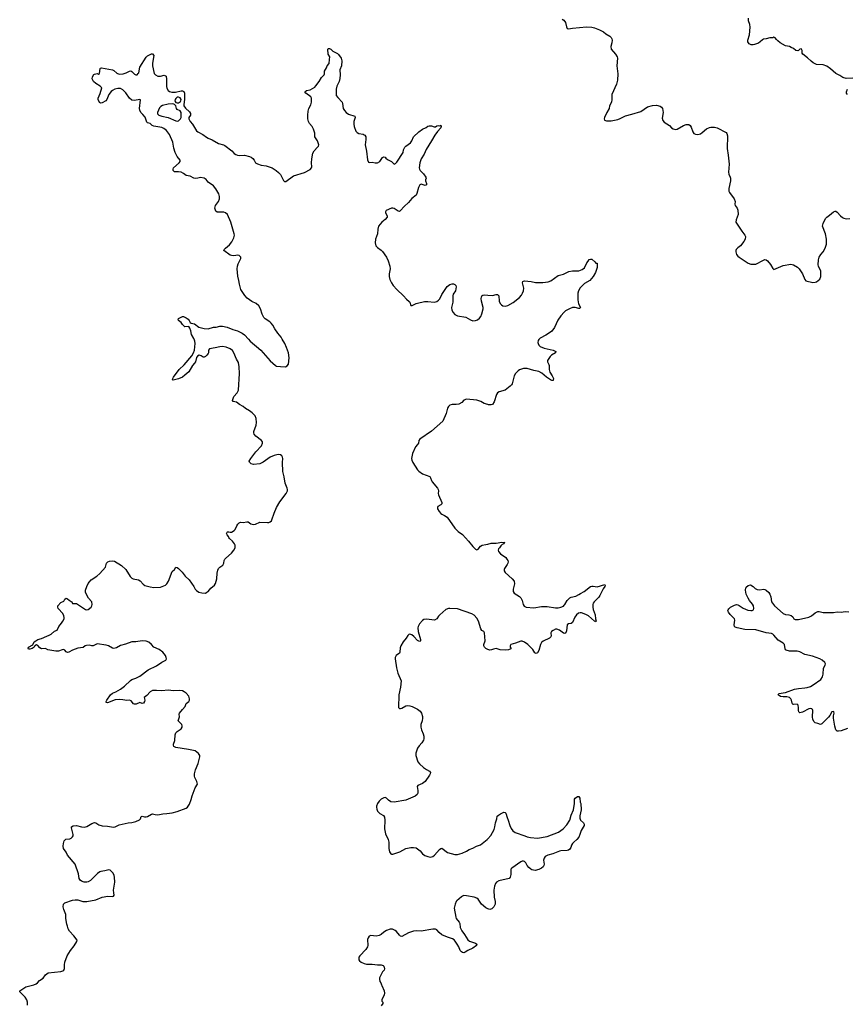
# Model space of a CAD drawing. Header units: inches. Extents: x 1933542 to 2138349, y 524876 to 666658.
# Tile 7 of 81: x 1962752 to 1975565, y 539699 to 554946. Entities that reach past the tile are written whole.
import ezdxf

# ---------------------------------------------------------------- set-up
doc = ezdxf.new("R2010")
doc.units = ezdxf.units.IN
doc.header["$MEASUREMENT"] = 0
for name, color, linetype in [('B9563', 7, 'Continuous'), ('B9564', 7, 'Continuous'), ('B9565', 7, 'Continuous'), ('B9574', 7, 'Continuous'), ('B9575', 7, 'Continuous')]:
    doc.layers.add(name, color=color, linetype=linetype)

msp = doc.modelspace()

# ---------------------------------------------------------------- linework, layer by layer
at = {"layer": 'B9563', "color": 6, "elevation": 300}
for points in [[(1962872, 539688), (1962874, 539730), (1962860, 539770), (1962837, 539810), (1962752, 539890), (1962754, 539910), (1962848, 539972), (1962969, 540000)], [(1968353, 540000), (1968356, 539990), (1968394, 539910), (1968401, 539870), (1968395, 539845), (1968358, 539770), (1968361, 539750), (1968373, 539730), (1968376, 539710), (1968350, 539677)]]:
    msp.add_lwpolyline(points, dxfattribs=at)
at = {"layer": 'B9564', "color": 6, "elevation": 300}
for points in [[(1962969, 540000), (1962970, 540000), (1963006, 540014), (1963028, 540032), (1963057, 540070), (1963114, 540106), (1963150, 540156), (1963194, 540186), (1963390, 540206), (1963422, 540218), (1963437, 540230), (1963446, 540254), (1963446, 540310), (1963451, 540350), (1963489, 540450), (1963538, 540530), (1963596, 540604), (1963636, 540670), (1963643, 540690), (1963590, 540760), (1963525, 540830), (1963501, 540870), (1963493, 540910), (1963481, 540941), (1963464, 541030), (1963465, 541090), (1963434, 541170), (1963424, 541210), (1963431, 541249), (1963449, 541270), (1963570, 541310), (1963610, 541318), (1963650, 541315), (1963730, 541293), (1963790, 541290), (1963930, 541316), (1964030, 541360), (1964116, 541376), (1964189, 541371), (1964205, 541375), (1964215, 541390), (1964207, 541427), (1964206, 541466), (1964224, 541590), (1964222, 541670), (1964216, 541696), (1964199, 541730), (1964170, 541763), (1964150, 541778), (1964130, 541783), (1964110, 541779), (1964070, 541765), (1964010, 541757), (1963990, 541750), (1963956, 541724), (1963850, 541617), (1963810, 541597), (1963790, 541592), (1963750, 541593), (1963710, 541608), (1963690, 541623), (1963673, 541650), (1963660, 541720), (1963611, 541871), (1963493, 542010), (1963473, 542053), (1963432, 542110), (1963427, 542150), (1963429, 542190), (1963441, 542230), (1963450, 542243), (1963466, 542254), (1963530, 542264), (1963550, 542274), (1963570, 542293), (1963579, 542310), (1963582, 542330), (1963552, 542430), (1963556, 542450), (1963577, 542463), (1963630, 542469), (1963710, 542445), (1963750, 542443), (1963790, 542454), (1963870, 542500), (1963910, 542513), (1963930, 542509), (1963979, 542479), (1964030, 542462), (1964110, 542458), (1964204, 542444), (1964230, 542447), (1964290, 542479), (1964430, 542509), (1964490, 542514), (1964550, 542528), (1964606, 542554), (1964622, 542570), (1964630, 542605), (1964638, 542610), (1964650, 542612), (1964683, 542603), (1964710, 542602), (1964731, 542609), (1964790, 542646), (1964810, 542651), (1964850, 542637), (1964890, 542633), (1964970, 542650), (1965030, 542652), (1965110, 542662), (1965190, 542683), (1965330, 542735), (1965350, 542750), (1965383, 542797), (1965409, 542870), (1965421, 542930), (1965468, 543052), (1965502, 543110), (1965493, 543150), (1965463, 543210), (1965458, 543230), (1965458, 543270), (1965475, 543330), (1965516, 543430), (1965541, 543530), (1965540, 543550), (1965521, 543581), (1965470, 543625), (1965367, 543647), (1965170, 543674), (1965140, 543690), (1965133, 543710), (1965134, 543730), (1965156, 543784), (1965160, 543870), (1965170, 543903), (1965190, 543925), (1965253, 543967), (1965268, 543990), (1965268, 544010), (1965261, 544030), (1965206, 544090), (1965226, 544150), (1965223, 544190), (1965228, 544210), (1965270, 544265), (1965312, 544310), (1965330, 544355), (1965369, 544390), (1965381, 544410), (1965381, 544430), (1965368, 544470), (1965330, 544518), (1965300, 544540), (1965270, 544553), (1965230, 544561), (1965131, 544551), (1965050, 544562), (1964950, 544552), (1964870, 544561), (1964810, 544558), (1964770, 544539), (1964718, 544482), (1964679, 544450), (1964688, 544410), (1964686, 544390), (1964670, 544365), (1964650, 544355), (1964610, 544373), (1964553, 544347), (1964530, 544345), (1964512, 544352), (1964477, 544397), (1964454, 544410), (1964410, 544402), (1964350, 544415), (1964290, 544420), (1964228, 544412), (1964110, 544370), (1964093, 544373), (1964090, 544390), (1964099, 544410), (1964155, 544490), (1964190, 544518), (1964242, 544538), (1964310, 544578), (1964372, 544628), (1964465, 544715), (1964490, 544729), (1964550, 544750), (1964610, 544782), (1964743, 544877), (1964870, 544940), (1964950, 544995), (1965013, 545030), (1965023, 545050), (1965021, 545070), (1965010, 545100), (1964990, 545128), (1964967, 545150), (1964910, 545192), (1964828, 545228), (1964790, 545273), (1964750, 545305), (1964710, 545322), (1964650, 545330), (1964550, 545314), (1964489, 545311), (1964390, 545274), (1964310, 545254), (1964250, 545219), (1964230, 545212), (1964210, 545211), (1964190, 545214), (1964124, 545250), (1964090, 545262), (1963950, 545279), (1963890, 545251), (1963870, 545251), (1963830, 545263), (1963784, 545256), (1963766, 545250), (1963734, 545226), (1963650, 545216), (1963570, 545185), (1963510, 545151), (1963490, 545149), (1963470, 545158), (1963450, 545182), (1963430, 545192), (1963410, 545190), (1963350, 545170), (1963313, 545167), (1963189, 545189), (1963150, 545208), (1963090, 545204), (1963061, 545221), (1963030, 545256), (1963010, 545265), (1962988, 545252), (1962975, 545230), (1962946, 545210), (1962910, 545198), (1962890, 545200), (1962882, 545210), (1962884, 545216), (1962890, 545230), (1962953, 545267), (1962977, 545310), (1963001, 545330), (1963030, 545346), (1963090, 545363), (1963170, 545402), (1963210, 545414), (1963238, 545430), (1963290, 545478), (1963330, 545491), (1963357, 545550), (1963401, 545599), (1963420, 545630), (1963439, 545670), (1963440, 545690), (1963436, 545716), (1963421, 545750), (1963349, 545830), (1963341, 545850), (1963344, 545870), (1963390, 545919), (1963436, 545944), (1963450, 545971), (1963470, 545986), (1963490, 545979), (1963516, 545955), (1963550, 545937), (1963559, 545930), (1963570, 545907), (1963630, 545905), (1963770, 545815), (1963790, 545810), (1963810, 545815), (1963856, 545850), (1963868, 545870), (1963872, 545890), (1963867, 545930), (1963816, 545990), (1963770, 546075), (1963769, 546110), (1963789, 546170), (1963810, 546215), (1963830, 546244), (1963860, 546270), (1963944, 546330), (1963990, 546370), (1964081, 546470), (1964098, 546530), (1964118, 546550), (1964141, 546559), (1964190, 546567), (1964222, 546562), (1964330, 546495), (1964394, 546430), (1964463, 546323), (1964490, 546299), (1964510, 546290), (1964593, 546273), (1964618, 546258), (1964665, 546205), (1964690, 546187), (1964770, 546163), (1964830, 546152), (1964930, 546157), (1965011, 546190), (1965031, 546209), (1965056, 546250), (1965110, 546402), (1965146, 546430), (1965170, 546466), (1965190, 546463), (1965210, 546448), (1965267, 546390), (1965313, 546330), (1965375, 546270), (1965447, 546170), (1965470, 546128), (1965490, 546106), (1965523, 546083), (1965570, 546069), (1965630, 546068), (1965650, 546079), (1965668, 546092), (1965710, 546143), (1965769, 546190), (1965784, 546216), (1965806, 546290), (1965810, 546378), (1965819, 546421), (1965830, 546448), (1965850, 546470), (1965898, 546502), (1965911, 546529), (1965918, 546570), (1965928, 546592), (1965942, 546610), (1966030, 546684), (1966067, 546730), (1966086, 546770), (1966090, 546790), (1966087, 546810), (1966077, 546830), (1966045, 546870), (1966002, 546910), (1965989, 546930), (1965984, 546944), (1965964, 546970), (1965956, 546990), (1965964, 547010), (1965970, 547015), (1965990, 547016), (1966010, 547010), (1966030, 547012), (1966070, 547035), (1966086, 547054), (1966112, 547110), (1966127, 547133), (1966150, 547156), (1966170, 547164), (1966210, 547161), (1966270, 547172), (1966290, 547170), (1966330, 547141), (1966370, 547130), (1966403, 547137), (1966470, 547166), (1966590, 547160), (1966610, 547161), (1966632, 547168), (1966650, 547185), (1966658, 547202), (1966693, 547307), (1966726, 547390), (1966778, 547482), (1966877, 547610), (1966896, 547650), (1966898, 547670), (1966895, 547690), (1966864, 547770), (1966846, 547866), (1966824, 547950), (1966823, 548090), (1966827, 548150), (1966823, 548170), (1966810, 548194), (1966790, 548206), (1966751, 548211), (1966690, 548199), (1966629, 548170), (1966523, 548097), (1966470, 548070), (1966370, 548056), (1966334, 548070), (1966312, 548092), (1966307, 548110), (1966330, 548150), (1966406, 548254), (1966495, 548345), (1966511, 548390), (1966509, 548409), (1966497, 548430), (1966410, 548496), (1966381, 548530), (1966375, 548550), (1966376, 548570), (1966413, 548670), (1966420, 548710), (1966414, 548770), (1966395, 548810), (1966350, 548860), (1966312, 548892), (1966250, 548923), (1966210, 548957), (1966154, 548990), (1966110, 549024), (1966055, 549035), (1966047, 549047), (1966067, 549110), (1966119, 549170), (1966137, 549210), (1966155, 549470), (1966148, 549570), (1966137, 549637), (1966110, 549690), (1966068, 549788), (1966044, 549824), (1966010, 549847), (1965950, 549875), (1965893, 549887), (1965850, 549883), (1965776, 549864), (1965691, 549850), (1965676, 549830), (1965676, 549790), (1965670, 549777), (1965650, 549750), (1965627, 549730), (1965610, 549722), (1965590, 549721), (1965559, 549739), (1965530, 549749), (1965503, 549737), (1965487, 549713), (1965471, 549650), (1965460, 549630), (1965428, 549592), (1965370, 549495), (1965310, 549440), (1965270, 549413), (1965210, 549387), (1965130, 549364), (1965118, 549370), (1965121, 549390), (1965133, 549410), (1965222, 549530), (1965299, 549601), (1965417, 549743), (1965445, 549790), (1965458, 549830), (1965468, 549930), (1965462, 549970), (1965451, 550000)], [(1966292, 550000), (1966321, 549970), (1966483, 549830), (1966630, 549663), (1966710, 549590), (1966730, 549583), (1966790, 549574), (1966867, 549573), (1966895, 549585), (1966911, 549610), (1966924, 549710), (1966911, 549790), (1966885, 549870), (1966859, 549930), (1966817, 550000)], [(1970000, 548985), (1969944, 549004), (1969890, 549032), (1969830, 549055), (1969670, 549071), (1969630, 549056), (1969599, 549021), (1969550, 548995), (1969510, 548989), (1969450, 548990), (1969410, 548975), (1969390, 548956), (1969375, 548930), (1969353, 548850), (1969305, 548730), (1969130, 548572), (1968945, 548450), (1968933, 548430), (1968928, 548390), (1968913, 548367), (1968878, 548330), (1968833, 548230), (1968818, 548150), (1968823, 548123), (1968837, 548090), (1968910, 547974), (1968933, 547953), (1968990, 547916), (1969102, 547870), (1969113, 547853), (1969126, 547810), (1969139, 547790), (1969222, 547690), (1969233, 547670), (1969235, 547650), (1969229, 547610), (1969234, 547590), (1969288, 547470), (1969288, 547450), (1969270, 547435), (1969227, 547410), (1969218, 547390), (1969221, 547370), (1969245, 547330), (1969270, 547302), (1969290, 547288), (1969331, 547270), (1969370, 547245), (1969490, 547070), (1969541, 547021), (1969610, 546973), (1969702, 546870), (1969766, 546790), (1969810, 546746), (1969830, 546737), (1969850, 546745), (1969887, 546793), (1969911, 546809), (1969970, 546817), (1970000, 546825)], [(1970000, 545194), (1969990, 545197), (1969969, 545210), (1969949, 545230), (1969940, 545250), (1969940, 545270), (1969957, 545330), (1969950, 545450), (1969936, 545470), (1969909, 545489), (1969892, 545512), (1969856, 545630), (1969830, 545679), (1969790, 545723), (1969750, 545748), (1969530, 545825), (1969410, 545828), (1969390, 545826), (1969350, 545811), (1969256, 545730), (1969237, 545710), (1969211, 545670), (1969172, 545648), (1969050, 545661), (1969010, 545656), (1968990, 545645), (1968944, 545590), (1968923, 545550), (1968918, 545530), (1968923, 545470), (1968957, 545350), (1968957, 545330), (1968950, 545319), (1968930, 545321), (1968910, 545333), (1968856, 545396), (1968822, 545422), (1968790, 545430), (1968775, 545425), (1968759, 545410), (1968736, 545370), (1968688, 545310), (1968652, 545248), (1968642, 545218), (1968636, 545150), (1968630, 545138), (1968580, 545100), (1968567, 545070), (1968566, 545050), (1968584, 544910), (1968607, 544827), (1968656, 544710), (1968646, 544610), (1968621, 544490), (1968616, 544296), (1968630, 544282), (1968650, 544282), (1968670, 544287), (1968730, 544319), (1968755, 544325), (1968790, 544323), (1968830, 544310), (1968910, 544269), (1968950, 544239), (1968972, 544210), (1968990, 544156), (1968990, 544130), (1968982, 544090), (1968962, 544030), (1968961, 543990), (1968972, 543950), (1968997, 543890), (1969007, 543850), (1969010, 543810), (1969004, 543790), (1968979, 543750), (1968937, 543703), (1968913, 543667), (1968886, 543590), (1968885, 543550), (1968916, 543456), (1968941, 543421), (1969004, 543364), (1969050, 543333), (1969097, 543310), (1969112, 543290), (1969109, 543270), (1969097, 543250), (1969028, 543150), (1969010, 543132), (1968990, 543121), (1968917, 543090), (1968908, 543070), (1968918, 543010), (1968918, 542970), (1968908, 542950), (1968877, 542923), (1968730, 542860), (1968550, 542830), (1968497, 542837), (1968460, 542860), (1968429, 542890), (1968410, 542900), (1968390, 542898), (1968350, 542874), (1968315, 542845), (1968290, 542810), (1968278, 542770), (1968277, 542750), (1968280, 542720), (1968290, 542691), (1968330, 542656), (1968385, 542625), (1968398, 542598), (1968403, 542550), (1968398, 542418), (1968417, 542337), (1968458, 542250), (1968469, 542210), (1968469, 542110), (1968479, 542059), (1968496, 542030), (1968510, 542023), (1968530, 542022), (1968638, 542062), (1968730, 542110), (1968810, 542129), (1968850, 542130), (1968890, 542120), (1968910, 542109), (1968950, 542075), (1968989, 542029), (1969024, 542004), (1969070, 541986), (1969110, 541979), (1969150, 541989), (1969173, 542007), (1969250, 542099), (1969270, 542114), (1969290, 542115), (1969373, 542050), (1969490, 542020), (1969530, 542021), (1969600, 542040), (1969670, 542071), (1969710, 542095), (1969770, 542117), (1969826, 542150), (1969884, 542170), (1969991, 542249), (1970000, 542261)], [(1970000, 541180), (1969970, 541191), (1969900, 541250), (1969848, 541328), (1969830, 541343), (1969790, 541358), (1969670, 541380), (1969630, 541382), (1969610, 541375), (1969590, 541361), (1969519, 541301), (1969510, 541290), (1969495, 541250), (1969476, 541190), (1969503, 541050), (1969512, 541030), (1969556, 540970), (1969565, 540950), (1969573, 540890), (1969598, 540838), (1969641, 540781), (1969690, 540699), (1969717, 540677), (1969810, 540645), (1969832, 540632), (1969824, 540610), (1969770, 540568), (1969689, 540531), (1969650, 540505), (1969630, 540498), (1969610, 540500), (1969590, 540510), (1969570, 540535), (1969549, 540590), (1969526, 540630), (1969495, 540675), (1969476, 540696), (1969451, 540711), (1969377, 540737), (1969290, 540777), (1969246, 540810), (1969210, 540850), (1969190, 540862), (1969150, 540862), (1968970, 540833), (1968890, 540836), (1968850, 540832), (1968770, 540808), (1968670, 540750), (1968650, 540752), (1968630, 540768), (1968585, 540825), (1968564, 540844), (1968522, 540862), (1968490, 540864), (1968430, 540842), (1968390, 540815), (1968350, 540779), (1968316, 540764), (1968270, 540756), (1968190, 540765), (1968165, 540755), (1968147, 540730), (1968138, 540702), (1968143, 540610), (1968138, 540590), (1968113, 540550), (1968016, 540450), (1968003, 540430), (1968001, 540390), (1968011, 540370), (1968037, 540350), (1968084, 540330), (1968123, 540323), (1968210, 540320), (1968290, 540309), (1968350, 540309), (1968379, 540299), (1968390, 540290), (1968397, 540277), (1968401, 540250), (1968394, 540230), (1968370, 540204), (1968357, 540183), (1968325, 540110), (1968321, 540090), (1968330, 540050), (1968344, 540030), (1968353, 540000)]]:
    msp.add_lwpolyline(points, dxfattribs=at)
at = {"layer": 'B9565', "color": 6, "elevation": 300}
for points in [[(1966817, 550000), (1966799, 550030), (1966747, 550090), (1966700, 550160), (1966670, 550217), (1966647, 550247), (1966626, 550266), (1966550, 550315), (1966533, 550333), (1966507, 550387), (1966481, 550470), (1966455, 550515), (1966412, 550550), (1966344, 550584), (1966274, 550634), (1966237, 550677), (1966178, 550770), (1966154, 550850), (1966147, 550910), (1966130, 550977), (1966121, 551090), (1966124, 551130), (1966134, 551166), (1966178, 551250), (1966176, 551270), (1966150, 551296), (1966130, 551302), (1966068, 551292), (1966030, 551294), (1966010, 551301), (1965912, 551370), (1965918, 551390), (1965936, 551410), (1966001, 551459), (1966036, 551504), (1966066, 551570), (1966076, 551610), (1966074, 551630), (1966022, 551810), (1965969, 551929), (1965936, 551956), (1965910, 551966), (1965808, 551968), (1965790, 551982), (1965776, 552010), (1965772, 552030), (1965783, 552070), (1965830, 552130), (1965847, 552170), (1965847, 552210), (1965835, 552250), (1965790, 552326), (1965750, 552374), (1965671, 552430), (1965638, 552470), (1965610, 552490), (1965550, 552503), (1965510, 552490), (1965470, 552488), (1965450, 552494), (1965390, 552524), (1965330, 552532), (1965290, 552563), (1965250, 552585), (1965209, 552591), (1965150, 552590), (1965130, 552609), (1965128, 552630), (1965134, 552650), (1965222, 552730), (1965234, 552750), (1965235, 552770), (1965188, 552828), (1965160, 552890), (1965137, 552957), (1965121, 553050), (1965069, 553169), (1965026, 553230), (1964984, 553264), (1964950, 553279), (1964830, 553296), (1964804, 553310), (1964770, 553338), (1964731, 553351), (1964721, 553361), (1964696, 553436), (1964660, 553480), (1964629, 553510), (1964610, 553543), (1964608, 553570), (1964623, 553703), (1964610, 553711), (1964530, 553694), (1964490, 553702), (1964452, 553732), (1964393, 553813), (1964350, 553860), (1964310, 553879), (1964270, 553882), (1964227, 553873), (1964190, 553852), (1964168, 553832), (1964133, 553790), (1964100, 553710), (1964087, 553690), (1964030, 553660), (1964010, 553654), (1963997, 553657), (1963986, 553666), (1963965, 553710), (1963964, 553730), (1963997, 553803), (1964024, 553890), (1963998, 553918), (1963930, 553958), (1963894, 553990), (1963876, 554030), (1963879, 554061), (1963901, 554099), (1963910, 554105), (1963950, 554111), (1963970, 554105), (1963988, 554112), (1963995, 554190), (1964003, 554197), (1964018, 554202), (1964190, 554172), (1964210, 554159), (1964257, 554117), (1964290, 554103), (1964353, 554107), (1964398, 554122), (1964450, 554150), (1964470, 554152), (1964490, 554142), (1964530, 554102), (1964550, 554093), (1964570, 554093), (1964588, 554112), (1964595, 554125), (1964610, 554210), (1964710, 554368), (1964730, 554385), (1964770, 554407), (1964790, 554416), (1964810, 554416), (1964830, 554390), (1964806, 554273), (1964806, 554234), (1964835, 554115), (1964853, 554093), (1964891, 554071), (1964930, 554070), (1964990, 554085), (1965019, 554070), (1965027, 554027), (1965024, 553910), (1965030, 553887), (1965050, 553848), (1965070, 553833), (1965105, 553825), (1965166, 553826), (1965250, 553846), (1965270, 553846), (1965292, 553832), (1965302, 553810), (1965305, 553790), (1965304, 553716), (1965291, 553630), (1965295, 553610), (1965317, 553577), (1965379, 553519), (1965395, 553495), (1965395, 553470), (1965372, 553430), (1965370, 553410), (1965391, 553371), (1965429, 553329), (1965490, 553225), (1965510, 553208), (1965589, 553169), (1965645, 553125), (1965670, 553112), (1965730, 553084), (1965830, 553029), (1965909, 553009), (1965930, 552999), (1966034, 552914), (1966074, 552874), (1966097, 552857), (1966126, 552846), (1966150, 552842), (1966230, 552847), (1966309, 552829), (1966336, 552816), (1966359, 552799), (1966384, 552770), (1966405, 552730), (1966432, 552712), (1966490, 552696), (1966570, 552685), (1966661, 552650), (1966722, 552610), (1966759, 552579), (1966788, 552548), (1966834, 552454), (1966850, 552440), (1966870, 552442), (1966990, 552526), (1967159, 552581), (1967250, 552624), (1967270, 552650), (1967274, 552670), (1967270, 552730), (1967274, 552790), (1967290, 552881), (1967310, 552918), (1967364, 552970), (1967379, 552990), (1967383, 553010), (1967361, 553070), (1967321, 553130), (1967320, 553190), (1967300, 553250), (1967279, 553290), (1967241, 553341), (1967225, 553370), (1967214, 553410), (1967213, 553470), (1967219, 553530), (1967229, 553571), (1967258, 553630), (1967270, 553670), (1967271, 553730), (1967261, 553750), (1967181, 553810), (1967164, 553830), (1967192, 553848), (1967250, 553859), (1967319, 553901), (1967339, 553921), (1967390, 553990), (1967423, 554050), (1967464, 554090), (1967470, 554110), (1967472, 554150), (1967500, 554200), (1967512, 554230), (1967544, 554270), (1967547, 554330), (1967555, 554370), (1967526, 554410), (1967525, 554490), (1967530, 554498), (1967550, 554498), (1967570, 554491), (1967598, 554458), (1967670, 554425), (1967690, 554408), (1967730, 554351), (1967740, 554310), (1967732, 554230), (1967710, 554170), (1967716, 554090), (1967710, 554035), (1967700, 553990), (1967664, 553916), (1967652, 553870), (1967649, 553809), (1967654, 553774), (1967679, 553739), (1967743, 553670), (1967750, 553650), (1967761, 553570), (1967778, 553538), (1967808, 553508), (1967844, 553484), (1967938, 553450), (1967945, 553430), (1967927, 553370), (1967923, 553330), (1967930, 553290), (1967958, 553218), (1967977, 553197), (1968003, 553183), (1968070, 553172), (1968085, 553165), (1968096, 553156), (1968110, 553135), (1968113, 553093), (1968100, 553010), (1968121, 552910), (1968138, 552778), (1968150, 552741), (1968170, 552737), (1968210, 552741), (1968254, 552730), (1968291, 552729), (1968329, 552750), (1968370, 552811), (1968390, 552821), (1968410, 552818), (1968422, 552802), (1968444, 552784), (1968510, 552751), (1968550, 552711), (1968570, 552717), (1968590, 552739), (1968688, 552890), (1968696, 552930), (1968714, 552970), (1968730, 552990), (1968800, 553040), (1968821, 553070), (1968851, 553130), (1968930, 553208), (1968990, 553253), (1969044, 553276), (1969070, 553296), (1969090, 553305), (1969130, 553305), (1969170, 553285), (1969190, 553286), (1969210, 553301), (1969230, 553307), (1969254, 553305), (1969271, 553311), (1969277, 553297), (1969270, 553270), (1969223, 553217), (1969181, 553159), (1969130, 553070), (1969044, 552936), (1969015, 552865), (1968970, 552790), (1968947, 552730), (1968936, 552650), (1968940, 552630), (1968950, 552609), (1969002, 552562), (1969042, 552510), (1969045, 552490), (1969036, 552464), (1969036, 552450), (1969049, 552410), (1969051, 552389), (1969030, 552380), (1968970, 552400), (1968945, 552390), (1968925, 552350), (1968903, 552257), (1968888, 552230), (1968823, 552177), (1968770, 552116), (1968704, 552056), (1968650, 551990), (1968638, 551982), (1968630, 551977), (1968610, 551979), (1968550, 552021), (1968530, 552030), (1968508, 552028), (1968426, 551990), (1968413, 551970), (1968415, 551955), (1968442, 551910), (1968441, 551890), (1968410, 551850), (1968359, 551810), (1968309, 551751), (1968297, 551703), (1968289, 551630), (1968260, 551550), (1968254, 551490), (1968264, 551444), (1968290, 551418), (1968350, 551377), (1968370, 551359), (1968430, 551270), (1968458, 551210), (1968483, 551130), (1968489, 551090), (1968473, 551010), (1968471, 550970), (1968484, 550924), (1968509, 550869), (1968534, 550830), (1968590, 550767), (1968692, 550672), (1968739, 550619), (1968784, 550584), (1968794, 550570), (1968810, 550522), (1968830, 550520), (1968888, 550552), (1968910, 550558), (1969019, 550581), (1969070, 550585), (1969170, 550574), (1969210, 550581), (1969238, 550602), (1969256, 550624), (1969290, 550690), (1969370, 550813), (1969413, 550847), (1969450, 550857), (1969470, 550855), (1969490, 550847), (1969503, 550830), (1969510, 550810), (1969498, 550750), (1969465, 550695), (1969457, 550670), (1969458, 550570), (1969438, 550490), (1969444, 550450), (1969462, 550410), (1969490, 550381), (1969530, 550360), (1969659, 550339), (1969730, 550298), (1969770, 550283), (1969810, 550288), (1969839, 550301), (1969870, 550323), (1969890, 550350), (1969906, 550390), (1969925, 550470), (1969925, 550490), (1969902, 550590), (1969898, 550630), (1969908, 550670), (1969920, 550680), (1969950, 550687), (1970000, 550683)], [(1965451, 550000), (1965448, 550010), (1965413, 550070), (1965400, 550130), (1965385, 550170), (1965370, 550195), (1965310, 550191), (1965270, 550228), (1965250, 550258), (1965210, 550290), (1965205, 550310), (1965210, 550318), (1965270, 550349), (1965290, 550352), (1965330, 550332), (1965359, 550310), (1965374, 550290), (1965390, 550256), (1965405, 550245), (1965458, 550238), (1965527, 550187), (1965610, 550163), (1965670, 550157), (1965750, 550185), (1965793, 550187), (1965850, 550200), (1965890, 550201), (1965963, 550183), (1966050, 550150), (1966122, 550130), (1966194, 550090), (1966230, 550065), (1966292, 550000)]]:
    msp.add_lwpolyline(points, dxfattribs=at)
for points in [[(1965110, 553643), (1965050, 553639), (1964963, 553617), (1964937, 553603), (1964918, 553582), (1964884, 553510), (1964884, 553490), (1964908, 553468), (1964950, 553450), (1965050, 553434), (1965170, 553380), (1965190, 553376), (1965210, 553381), (1965243, 553410), (1965254, 553430), (1965250, 553510), (1965235, 553535), (1965190, 553554), (1965179, 553570), (1965167, 553610), (1965151, 553631), (1965139, 553639)], [(1965210, 553749), (1965190, 553745), (1965170, 553728), (1965159, 553710), (1965156, 553690), (1965170, 553663), (1965190, 553657), (1965210, 553660), (1965240, 553680), (1965247, 553690), (1965250, 553710), (1965237, 553737)]]:
    msp.add_lwpolyline(points, close=True, dxfattribs=at)
at = {"layer": 'B9574', "color": 6, "elevation": 300}
for points in [[(1970794, 550000), (1970787, 549993), (1970781, 549979), (1970775, 549950), (1970779, 549930), (1970788, 549908), (1970808, 549888), (1970870, 549862), (1971011, 549830), (1971051, 549810), (1971046, 549790), (1970988, 549752), (1970965, 549730), (1970926, 549670), (1970921, 549650), (1970946, 549606), (1970950, 549590), (1970949, 549530), (1970958, 549490), (1970998, 549430), (1971016, 549390), (1971010, 549358), (1970990, 549357), (1970970, 549368), (1970909, 549410), (1970834, 549474), (1970790, 549499), (1970710, 549513), (1970610, 549544), (1970550, 549545), (1970490, 549524), (1970469, 549510), (1970430, 549470), (1970410, 549430), (1970376, 549310), (1970367, 549290), (1970347, 549270), (1970270, 549210), (1970174, 549186), (1970150, 549170), (1970136, 549144), (1970100, 549030), (1970070, 548990), (1970050, 548981), (1970010, 548982), (1970000, 548985)], [(1970000, 546825), (1970050, 546838), (1970130, 546840), (1970214, 546854), (1970262, 546850), (1970254, 546846), (1970246, 546830), (1970223, 546817), (1970202, 546798), (1970179, 546770), (1970167, 546750), (1970162, 546730), (1970163, 546710), (1970194, 546674), (1970277, 546617), (1970295, 546595), (1970308, 546570), (1970312, 546550), (1970309, 546530), (1970300, 546510), (1970260, 546450), (1970253, 546430), (1970255, 546410), (1970270, 546384), (1970377, 546290), (1970407, 546250), (1970412, 546210), (1970393, 546130), (1970391, 546090), (1970406, 546065), (1970490, 546013), (1970512, 545992), (1970532, 545950), (1970548, 545888), (1970564, 545864), (1970592, 545850), (1970710, 545839), (1970830, 545860), (1970919, 545859), (1971050, 545841), (1971090, 545841), (1971130, 545849), (1971170, 545867), (1971182, 545878), (1971193, 545890), (1971230, 545953), (1971270, 545992), (1971290, 546002), (1971360, 546020), (1971410, 546043), (1971437, 546063), (1971490, 546090), (1971590, 546167), (1971610, 546173), (1971630, 546173), (1971690, 546164), (1971810, 546202), (1971818, 546190), (1971811, 546170), (1971785, 546135), (1971735, 546030), (1971716, 546004), (1971644, 545930), (1971630, 545910), (1971624, 545890), (1971624, 545850), (1971631, 545811), (1971660, 545730), (1971668, 545668), (1971679, 545630), (1971670, 545623), (1971650, 545632), (1971556, 545716), (1971518, 545738), (1971450, 545760), (1971430, 545761), (1971406, 545754), (1971374, 545730), (1971346, 545694), (1971310, 545610), (1971290, 545597), (1971249, 545591), (1971226, 545574), (1971218, 545482), (1971209, 545451), (1971190, 545440), (1971170, 545447), (1971110, 545495), (1971070, 545510), (1971050, 545506), (1971012, 545488), (1970986, 545470), (1970975, 545450), (1970978, 545402), (1970976, 545390), (1970970, 545383), (1970955, 545370), (1970857, 545323), (1970830, 545302), (1970815, 545270), (1970790, 545179), (1970770, 545144), (1970750, 545132), (1970730, 545143), (1970696, 545196), (1970618, 545270), (1970570, 545307), (1970530, 545325), (1970510, 545325), (1970430, 545290), (1970355, 545270), (1970344, 545250), (1970348, 545228), (1970359, 545210), (1970357, 545203), (1970322, 545190), (1970270, 545182), (1970190, 545188), (1970127, 545207), (1970090, 545201), (1970054, 545186), (1970030, 545182), (1970000, 545194)], [(1975568, 543972), (1975470, 543935), (1975430, 543927), (1975410, 543930), (1975390, 543948), (1975370, 544005), (1975351, 544129), (1975354, 544166), (1975364, 544210), (1975359, 544230), (1975350, 544235), (1975328, 544230), (1975296, 544170), (1975276, 544144), (1975170, 544041), (1975150, 544030), (1975110, 544050), (1975070, 544060), (1975050, 544074), (1975031, 544111), (1975026, 544150), (1975034, 544250), (1975027, 544267), (1975016, 544276), (1974990, 544282), (1974970, 544277), (1974870, 544224), (1974850, 544216), (1974830, 544215), (1974815, 544230), (1974810, 544248), (1974811, 544291), (1974805, 544330), (1974790, 544345), (1974730, 544341), (1974724, 544344), (1974710, 544362), (1974703, 544410), (1974691, 544431), (1974668, 544448), (1974630, 544459), (1974570, 544460), (1974530, 544466), (1974496, 544490), (1974504, 544510), (1974610, 544530), (1974750, 544581), (1974810, 544592), (1974910, 544599), (1974945, 544605), (1974998, 544622), (1975036, 544644), (1975153, 544730), (1975182, 544770), (1975192, 544810), (1975195, 544905), (1975225, 544950), (1975226, 544970), (1975218, 544990), (1975178, 545030), (1975141, 545050), (1975028, 545088), (1974910, 545115), (1974830, 545160), (1974790, 545167), (1974668, 545168), (1974621, 545181), (1974609, 545189), (1974603, 545203), (1974592, 545272), (1974572, 545290), (1974497, 545337), (1974430, 545413), (1974410, 545430), (1974390, 545439), (1974310, 545452), (1974150, 545499), (1973981, 545501), (1973858, 545530), (1973830, 545541), (1973819, 545550), (1973814, 545574), (1973825, 545650), (1973819, 545670), (1973750, 545735), (1973724, 545770), (1973716, 545790), (1973721, 545810), (1973730, 545824), (1973759, 545850), (1973818, 545882), (1973850, 545889), (1973870, 545885), (1973890, 545874), (1973952, 545832), (1974024, 545804), (1974070, 545795), (1974090, 545796), (1974112, 545808), (1974120, 545830), (1974113, 545870), (1974097, 545897), (1974052, 545950), (1974031, 545990), (1974002, 546050), (1973990, 546110), (1973993, 546147), (1974001, 546159), (1974030, 546183), (1974067, 546193), (1974110, 546170), (1974140, 546140), (1974170, 546122), (1974210, 546117), (1974270, 546128), (1974290, 546125), (1974310, 546113), (1974350, 546076), (1974367, 546050), (1974380, 546010), (1974390, 545930), (1974436, 545870), (1974570, 545751), (1974610, 545734), (1974658, 545730), (1974698, 545718), (1974720, 545700), (1974738, 545670), (1974757, 545657), (1974810, 545659), (1974970, 545696), (1975010, 545714), (1975070, 545760), (1975110, 545780), (1975130, 545783), (1975190, 545769), (1975270, 545765), (1975352, 545768), (1975410, 545775), (1975470, 545773), (1975530, 545783), (1975590, 545779)], [(1970000, 542261), (1970045, 542315), (1970096, 542404), (1970110, 542450), (1970120, 542510), (1970139, 542570), (1970146, 542614), (1970164, 542630), (1970198, 542650), (1970250, 542673), (1970270, 542672), (1970281, 542661), (1970297, 542590), (1970314, 542550), (1970339, 542470), (1970362, 542422), (1970388, 542388), (1970421, 542361), (1970571, 542310), (1970611, 542291), (1970660, 542280), (1970770, 542270), (1970919, 542299), (1971095, 542365), (1971165, 542415), (1971224, 542476), (1971270, 542550), (1971289, 542630), (1971324, 542710), (1971340, 542810), (1971343, 542877), (1971350, 542891), (1971390, 542915), (1971410, 542915), (1971424, 542890), (1971430, 542830), (1971441, 542810), (1971445, 542710), (1971424, 542616), (1971423, 542583), (1971436, 542550), (1971479, 542510), (1971490, 542490), (1971490, 542470), (1971443, 542390), (1971426, 542330), (1971408, 542290), (1971378, 542250), (1971329, 542211), (1971310, 542190), (1971297, 542163), (1971287, 542130), (1971270, 542102), (1971250, 542086), (1971230, 542080), (1971130, 542077), (1971110, 542072), (1971008, 542030), (1970930, 542010), (1970890, 541990), (1970870, 541964), (1970860, 541930), (1970871, 541872), (1970869, 541850), (1970854, 541826), (1970830, 541807), (1970791, 541789), (1970731, 541770), (1970680, 541780), (1970664, 541790), (1970636, 541816), (1970610, 541850), (1970588, 541890), (1970570, 541910), (1970550, 541916), (1970530, 541914), (1970510, 541905), (1970372, 541810), (1970358, 541790), (1970355, 541710), (1970345, 541670), (1970332, 541650), (1970170, 541612), (1970134, 541590), (1970117, 541570), (1970102, 541530), (1970093, 541467), (1970098, 541358), (1970114, 541290), (1970114, 541250), (1970093, 541207), (1970063, 541177), (1970030, 541170), (1970000, 541180)]]:
    msp.add_lwpolyline(points, dxfattribs=at)
at = {"layer": 'B9575', "color": 6}
for points, elevation in [([(1971150, 554956), (1971178, 554938), (1971202, 554902), (1971218, 554838), (1971230, 554810), (1971250, 554806), (1971310, 554817), (1971526, 554834), (1971609, 554829), (1971650, 554822), (1971727, 554790), (1971790, 554756), (1971827, 554727), (1971891, 554690), (1971911, 554670), (1971921, 554650), (1971925, 554630), (1971921, 554590), (1971904, 554530), (1971908, 554490), (1971978, 554410), (1972000, 554370), (1972005, 554350), (1971997, 554230), (1972010, 554110), (1972007, 554010), (1971992, 553948), (1971922, 553790), (1971918, 553770), (1971920, 553710), (1971912, 553670), (1971882, 553610), (1971876, 553570), (1971840, 553510), (1971805, 553430), (1971802, 553410), (1971808, 553390), (1971838, 553378), (1971910, 553380), (1972010, 553403), (1972050, 553418), (1972130, 553460), (1972230, 553481), (1972370, 553523), (1972470, 553597), (1972550, 553619), (1972610, 553623), (1972670, 553606), (1972690, 553590), (1972702, 553570), (1972713, 553510), (1972699, 553419), (1972710, 553383), (1972730, 553361), (1972810, 553310), (1972846, 553270), (1972870, 553256), (1972910, 553248), (1972930, 553249), (1973030, 553309), (1973070, 553324), (1973090, 553325), (1973110, 553322), (1973130, 553310), (1973150, 553283), (1973172, 553210), (1973190, 553186), (1973214, 553174), (1973250, 553170), (1973290, 553180), (1973320, 553200), (1973384, 553257), (1973430, 553279), (1973450, 553284), (1973510, 553280), (1973550, 553272), (1973690, 553197), (1973702, 553182), (1973708, 553150), (1973707, 552950), (1973723, 552850), (1973737, 552710), (1973725, 552585), (1973733, 552553), (1973754, 552510), (1973756, 552490), (1973755, 552450), (1973730, 552330), (1973732, 552290), (1973740, 552270), (1973814, 552170), (1973827, 552130), (1973823, 552090), (1973829, 552070), (1973858, 552030), (1973870, 551998), (1973874, 551930), (1973846, 551846), (1973842, 551810), (1973931, 551671), (1973979, 551610), (1973987, 551587), (1973986, 551550), (1973964, 551510), (1973910, 551443), (1973870, 551416), (1973847, 551390), (1973839, 551370), (1973837, 551350), (1973852, 551310), (1973870, 551284), (1973890, 551267), (1974030, 551178), (1974070, 551160), (1974150, 551162), (1974270, 551225), (1974290, 551231), (1974310, 551227), (1974330, 551211), (1974376, 551156), (1974410, 551091), (1974430, 551078), (1974570, 551139), (1974690, 551161), (1974730, 551151), (1974794, 551114), (1974818, 551090), (1974870, 551012), (1974910, 550922), (1974924, 550904), (1975030, 550879), (1975070, 550881), (1975090, 550887), (1975142, 550930), (1975154, 550970), (1975156, 551030), (1975153, 551050), (1975119, 551130), (1975116, 551150), (1975117, 551230), (1975132, 551268), (1975156, 551310), (1975190, 551351), (1975225, 551410), (1975245, 551470), (1975243, 551550), (1975230, 551630), (1975182, 551750), (1975190, 551790), (1975230, 551867), (1975250, 551891), (1975290, 551918), (1975350, 551970), (1975379, 551979), (1975390, 551979), (1975410, 551968), (1975461, 551910), (1975490, 551885), (1975511, 551871), (1975550, 551861), (1975605, 551870)], 400), ([(1975650, 554042), (1975550, 554035), (1975495, 554050), (1975450, 554081), (1975390, 554112), (1975307, 554187), (1975250, 554228), (1975190, 554245), (1975090, 554255), (1975038, 554278), (1975004, 554304), (1974950, 554355), (1974878, 554410), (1974866, 554430), (1974868, 554470), (1974858, 554490), (1974850, 554494), (1974830, 554488), (1974810, 554468), (1974797, 554463), (1974770, 554468), (1974730, 554502), (1974694, 554514), (1974670, 554529), (1974610, 554544), (1974528, 554590), (1974490, 554618), (1974470, 554638), (1974450, 554668), (1974430, 554675), (1974410, 554668), (1974368, 554668), (1974310, 554649), (1974270, 554647), (1974250, 554637), (1974217, 554603), (1974190, 554584), (1974130, 554560), (1974110, 554555), (1974075, 554555), (1974044, 554570), (1974024, 554604), (1974023, 554630), (1974051, 554710), (1974059, 554830), (1974055, 554870), (1974038, 554930), (1974035, 554970)], 400), ([(1975567, 553790), (1975555, 553810), (1975552, 553830), (1975567, 553873)], 400), ([(1970000, 550683), (1970070, 550678), (1970130, 550690), (1970151, 550690), (1970168, 550668), (1970175, 550590), (1970193, 550553), (1970210, 550532), (1970230, 550517), (1970270, 550509), (1970310, 550522), (1970390, 550568), (1970490, 550647), (1970519, 550681), (1970539, 550710), (1970554, 550750), (1970555, 550790), (1970538, 550870), (1970543, 550890), (1970550, 550897), (1970570, 550901), (1970670, 550890), (1970737, 550877), (1970850, 550877), (1970932, 550888), (1970976, 550904), (1971090, 550984), (1971130, 550998), (1971170, 551004), (1971255, 551045), (1971310, 551058), (1971370, 551055), (1971410, 551059), (1971460, 551080), (1971494, 551106), (1971530, 551182), (1971555, 551205), (1971570, 551231), (1971590, 551238), (1971610, 551238), (1971657, 551197), (1971670, 551174), (1971690, 551174), (1971694, 551170), (1971692, 551110), (1971666, 551034), (1971632, 550970), (1971578, 550910), (1971499, 550861), (1971470, 550837), (1971428, 550792), (1971402, 550750), (1971394, 550710), (1971392, 550610), (1971406, 550546), (1971435, 550490), (1971430, 550482), (1971424, 550476), (1971408, 550472), (1971350, 550490), (1971310, 550491), (1971263, 550470), (1971204, 550436), (1971182, 550418), (1971130, 550359), (1971086, 550294), (1971030, 550180), (1970990, 550124), (1970970, 550106), (1970898, 550062), (1970810, 550017), (1970794, 550000)], 300)]:
    msp.add_lwpolyline(points, dxfattribs=dict(at, elevation=elevation))

doc.saveas('drawing.dxf')
